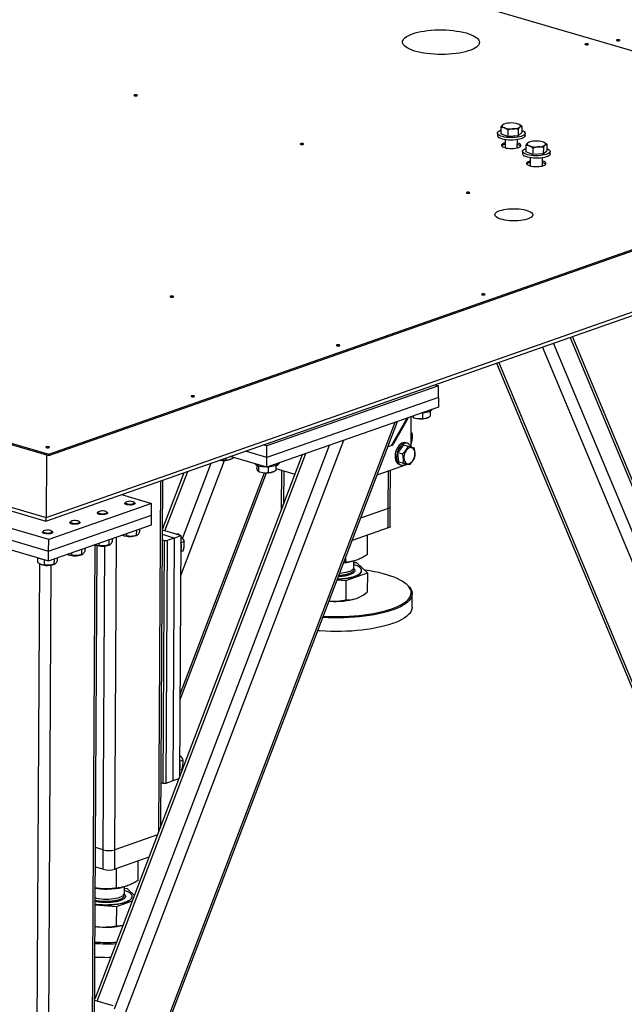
# Model space of a CAD drawing. Header units: millimetres. Extents: x 5 to 589, y 5 to 415.
# Tile 7 of 126: x 190 to 209, y 25 to 56. Entities that reach past the tile are written whole.
import ezdxf

# ---------------------------------------------------------------- set-up
doc = ezdxf.new("R2010")
doc.units = ezdxf.units.MM
doc.layers.add('TRAIT-FORT', color=4, linetype='Continuous', lineweight=25)

msp = doc.modelspace()

# ---------------------------------------------------------------- linework, layer by layer
at = {"layer": 'TRAIT-FORT', "color": 4, "linetype": 'Continuous', "lineweight": 25}
for p, q in [((214.779, 53.384), (196.601, 58.712)), ((214.779, 53.384), (196.601, 58.712)), ((138.268, 57.75), (191.259, 42.22)), ((138.268, 57.704), (191.259, 42.174)), ((139.621, 55.336), (191.174, 40.228)), ((139.781, 55.171), (191.164, 40.113)), ((205.475, 52.499), (205.474, 52.295)), ((205.57, 52.598), (205.559, 52.593)), ((205.695, 52.417), (205.693, 52.212)), ((206.024, 52.435), (206.023, 52.231)), ((206.041, 52.595), (206.041, 52.595)), ((206.134, 52.536), (206.133, 52.332)), ((191.259, 42.22), (219.311, 52.056)), ((205.368, 52.316), (205.368, 52.239)), ((205.693, 52.212), (205.474, 52.295)), ((205.609, 52.113), (205.607, 51.856)), ((206.023, 52.231), (205.693, 52.212)), ((205.994, 51.854), (205.996, 52.111)), ((206.023, 52.231), (206.133, 52.332)), ((206.239, 52.234), (206.239, 52.311)), ((206.357, 52.028), (206.347, 52.024)), ((206.829, 52.025), (206.828, 52.026)), ((206.156, 51.746), (206.155, 51.669)), ((206.263, 51.929), (206.262, 51.725)), ((206.481, 51.642), (206.262, 51.725)), ((206.482, 51.847), (206.481, 51.642)), ((206.812, 51.866), (206.81, 51.661)), ((206.81, 51.661), (206.92, 51.762)), ((206.922, 51.966), (206.92, 51.762)), ((207.026, 51.664), (207.027, 51.741)), ((206.397, 51.543), (206.395, 51.286)), ((206.81, 51.661), (206.481, 51.642)), ((206.782, 51.284), (206.784, 51.541)), ((191.259, 42.174), (216.074, 50.875)), ((191.174, 40.228), (215.989, 48.929)), ((191.165, 40.113), (215.838, 48.764)), ((212.899, 33.316), (207.653, 45.894)), ((212.971, 33.341), (207.724, 45.919)), ((212.581, 31.708), (206.79, 45.591)), ((212.457, 32.954), (207.135, 45.712)), ((205.34, 45.083), (212.559, 27.775)), ((212.56, 27.969), (205.411, 45.108)), ((203.515, 44.373), (198.121, 42.481)), ((203.406, 44.405), (203.515, 44.373)), ((203.513, 44.006), (203.515, 44.373)), ((203.513, 44.006), (198.119, 42.114)), ((203.513, 44.006), (203.512, 43.7)), ((203.512, 43.7), (198.117, 41.809)), ((202.042, 42.495), (202.531, 43.356)), ((202.123, 42.577), (202.573, 43.371)), ((202.65, 43.398), (202.645, 42.449)), ((202.698, 43.389), (202.682, 43.41)), ((202.707, 43.383), (202.741, 43.367)), ((202.714, 43.381), (202.708, 43.384)), ((202.714, 43.421), (202.714, 43.381)), ((203.014, 43.517), (203.013, 43.346)), ((203.164, 43.365), (203.181, 43.373)), ((203.253, 43.566), (203.252, 43.411)), ((203.309, 43.627), (203.309, 43.629)), ((193.256, 19.707), (202.227, 43.25)), ((193.257, 19.875), (202.154, 43.224)), ((202.647, 42.828), (202.694, 42.844)), ((193.277, 23.614), (200.534, 42.656)), ((193.33, 24.772), (200.085, 42.499)), ((198.121, 42.481), (198.011, 42.513)), ((198.119, 42.114), (198.121, 42.481)), ((202.042, 42.495), (201.924, 42.454)), ((202.409, 42.509), (202.239, 42.269)), ((202.409, 42.509), (202.553, 42.467)), ((202.409, 42.509), (202.603, 42.46)), ((202.533, 42.561), (202.485, 42.575)), ((202.603, 42.46), (202.747, 42.418)), ((202.646, 42.549), (202.663, 42.555)), ((191.185, 42.196), (191.174, 40.228)), ((191.259, 42.22), (191.259, 42.174)), ((199.231, 42.199), (192.705, 25.076)), ((192.782, 25.011), (199.347, 42.24)), ((198.117, 41.809), (196.965, 42.146)), ((197.054, 42.12), (197.054, 42.102)), ((198.119, 42.114), (197.441, 42.313)), ((202.239, 42.269), (202.383, 42.226)), ((202.263, 41.98), (202.239, 42.269)), ((195.409, 38.407), (196.788, 42.023)), ((195.462, 39.565), (196.366, 41.936)), ((196.815, 42.094), (196.815, 42.037)), ((196.966, 42.056), (196.983, 42.064)), ((197.799, 41.867), (197.799, 41.778)), ((197.859, 41.844), (197.859, 41.678)), ((198.117, 41.809), (198.119, 42.114)), ((198.159, 41.814), (198.158, 41.644)), ((198.398, 41.864), (198.397, 41.709)), ((198.398, 41.849), (198.403, 41.851)), ((198.454, 41.925), (198.454, 41.927)), ((201.588, 41.573), (202.535, 41.905)), ((202.263, 41.98), (202.407, 41.938)), ((202.286, 41.894), (202.334, 41.88)), ((195.511, 41.637), (194.837, 39.869)), ((194.913, 39.804), (195.627, 41.677)), ((195.388, 34.5), (198.104, 41.629)), ((195.389, 34.668), (198.042, 41.631)), ((197.852, 41.68), (197.886, 41.665)), ((197.859, 41.678), (197.853, 41.681)), ((198.309, 41.663), (198.326, 41.67)), ((198.397, 41.77), (199, 41.594)), ((198.575, 41.718), (198.568, 40.532)), ((198.655, 40.688), (198.66, 41.693)), ((201.933, 40.509), (201.94, 41.697)), ((202, 40.564), (202.006, 41.72)), ((194.718, 30.358), (194.78, 41.38)), ((194.785, 30.534), (194.846, 41.403)), ((193.545, 40.947), (194.493, 40.669)), ((191.257, 39.534), (187.66, 40.588)), ((194.493, 40.669), (191.257, 39.534)), ((193.649, 40.671), (193.649, 40.662)), ((193.68, 40.707), (193.658, 40.688)), ((193.962, 40.687), (193.941, 40.706)), ((193.971, 40.66), (193.971, 40.669)), ((194.491, 40.302), (194.493, 40.669)), ((191.255, 39.167), (194.491, 40.302)), ((192.786, 40.368), (192.786, 40.359)), ((192.817, 40.405), (192.795, 40.386)), ((193.099, 40.384), (193.078, 40.403)), ((193.108, 40.357), (193.108, 40.367)), ((194.49, 39.997), (194.491, 40.302)), ((198.568, 40.532), (198.568, 40.459)), ((201.933, 40.509), (201.067, 40.205)), ((201.93, 39.898), (201.933, 40.509)), ((201.996, 39.953), (202, 40.564)), ((187.658, 40.221), (191.255, 39.167)), ((191.253, 38.862), (194.49, 39.997)), ((191.923, 40.066), (191.923, 40.057)), ((191.954, 40.102), (191.932, 40.083)), ((192.236, 40.081), (192.215, 40.1)), ((192.245, 40.055), (192.245, 40.064)), ((187.656, 39.916), (191.253, 38.862)), ((191.059, 39.763), (191.059, 39.754)), ((191.09, 39.799), (191.069, 39.78)), ((191.373, 39.779), (191.352, 39.798)), ((191.382, 39.752), (191.382, 39.761)), ((193.581, 39.671), (193.593, 39.666)), ((193.608, 39.66), (193.593, 39.666)), ((193.702, 39.72), (193.701, 39.649)), ((194.013, 39.83), (194.012, 39.667)), ((194.016, 39.664), (194.037, 39.673)), ((194.116, 39.866), (194.116, 39.762)), ((195.201, 39.581), (194.836, 39.688)), ((195.416, 39.657), (194.837, 39.827)), ((195.201, 39.581), (195.416, 39.657)), ((195.289, 39.694), (195.33, 39.709)), ((195.33, 39.709), (195.371, 39.67)), ((195.416, 39.657), (195.374, 32.079)), ((201.93, 39.898), (200.798, 39.501)), ((201.28, 39.062), (201.284, 39.671)), ((191.255, 39.167), (191.257, 39.534)), ((192.586, 15.469), (192.72, 39.368)), ((192.652, 15.523), (192.785, 39.345)), ((192.718, 39.369), (192.73, 39.363)), ((192.745, 39.357), (192.73, 39.363)), ((192.839, 39.418), (192.838, 39.346)), ((192.972, 29.773), (193.026, 39.332)), ((193.15, 39.527), (193.149, 39.364)), ((193.153, 39.361), (193.174, 39.37)), ((193.253, 39.563), (193.253, 39.459)), ((193.337, 29.777), (193.392, 39.612)), ((194.836, 39.522), (194.894, 39.504)), ((194.851, 31.864), (194.894, 39.504)), ((194.894, 39.504), (194.985, 39.506)), ((194.985, 39.506), (194.942, 31.865)), ((195.201, 39.581), (194.985, 39.506)), ((195.201, 39.581), (195.158, 31.941)), ((195.415, 39.437), (195.517, 39.473)), ((191.253, 38.862), (191.255, 39.167)), ((191.855, 39.066), (191.867, 39.061)), ((191.882, 39.055), (191.867, 39.061)), ((191.976, 39.115), (191.975, 39.044)), ((192.287, 39.224), (192.286, 39.061)), ((192.29, 39.058), (192.311, 39.068)), ((192.39, 39.26), (192.39, 39.157)), ((195.414, 39.158), (195.486, 39.184)), ((190.84, 14.98), (190.973, 38.774)), ((190.906, 38.964), (190.905, 38.819)), ((190.992, 38.763), (191.004, 38.758)), ((191.019, 38.752), (191.004, 38.758)), ((191.113, 38.903), (191.112, 38.741)), ((191.205, 14.984), (191.338, 38.731)), ((191.424, 38.922), (191.423, 38.759)), ((191.426, 38.756), (191.448, 38.765)), ((191.527, 38.958), (191.526, 38.854)), ((200.604, 38.819), (200.536, 38.813)), ((200.604, 38.819), (200.605, 38.995)), ((200.721, 38.83), (200.78, 38.842)), ((200.854, 38.655), (200.855, 38.861)), ((200.949, 38.798), (200.855, 38.805)), ((201.277, 38.486), (200.949, 38.798)), ((200.601, 38.243), (201.277, 38.486)), ((201.097, 38.551), (201.097, 38.557)), ((201.277, 38.486), (201.274, 37.88)), ((200.326, 38.262), (200.601, 38.243)), ((200.601, 38.243), (200.598, 37.637)), ((202.547, 38.092), (202.517, 38.12)), ((202.686, 37.402), (202.688, 37.83)), ((200.073, 37.598), (200.095, 37.596)), ((200.074, 37.599), (200.095, 37.596)), ((200.935, 37.683), (200.987, 37.704)), ((200.987, 37.704), (200.992, 37.706)), ((195.377, 32.561), (195.478, 32.597)), ((195.375, 32.282), (195.447, 32.308)), ((195.158, 31.941), (194.942, 31.865)), ((195.347, 32.007), (195.158, 31.941)), ((194.851, 31.864), (194.793, 31.881)), ((194.942, 31.865), (194.851, 31.864)), ((194.676, 30.247), (193.337, 29.777)), ((192.972, 29.773), (192.732, 29.844)), ((192.969, 29.162), (192.972, 29.773)), ((193.333, 29.166), (193.337, 29.777)), ((194.408, 29.543), (193.333, 29.166)), ((194.065, 28.815), (194.068, 29.424)), ((192.969, 29.162), (192.729, 29.232)), ((193.389, 28.572), (193.392, 29.187)), ((193.505, 28.583), (193.564, 28.595)), ((193.638, 28.408), (193.639, 28.614)), ((193.733, 28.551), (193.639, 28.558)), ((193.951, 28.344), (193.733, 28.551)), ((193.881, 28.303), (193.881, 28.31)), ((192.722, 28.042), (193.386, 27.996)), ((193.386, 27.996), (193.382, 27.389)), ((193.386, 27.996), (193.887, 28.176)), ((193.284, 24.864), (192.705, 25.034))]:
    msp.add_line(p, q, dxfattribs=at)
at = {"layer": 'TRAIT-FORT', "color": 4, "linetype": 'Continuous', "lineweight": 25, "flags": 128}
for points in [[(202.695, 55.44), (202.777, 55.466), (202.867, 55.49), (202.964, 55.51), (203.067, 55.528), (203.174, 55.542), (203.286, 55.552), (203.4, 55.56), (203.516, 55.563), (203.633, 55.563), (203.75, 55.56), (203.865, 55.553), (203.977, 55.542), (204.086, 55.528), (204.19, 55.51), (204.289, 55.49), (204.382, 55.467), (204.467, 55.44), (204.543, 55.412), (204.611, 55.381), (204.67, 55.348), (204.718, 55.314), (204.756, 55.279), (204.783, 55.242), (204.799, 55.205), (204.804, 55.167), (204.797, 55.13), (204.78, 55.093), (204.751, 55.057), (204.711, 55.022), (204.661, 54.989), (204.601, 54.957), (204.532, 54.927), (204.453, 54.9), (204.367, 54.875), (204.274, 54.853), (204.174, 54.834), (204.069, 54.818), (203.959, 54.806), (203.846, 54.797), (203.731, 54.791), (203.614, 54.789), (203.497, 54.791), (203.381, 54.797), (203.267, 54.805), (203.157, 54.818), (203.05, 54.834), (202.948, 54.853), (202.852, 54.875), (202.764, 54.899), (202.683, 54.927), (202.61, 54.956), (202.547, 54.988), (202.493, 55.022), (202.45, 55.057), (202.418, 55.093), (202.396, 55.13), (202.386, 55.167), (202.387, 55.204), (202.399, 55.242), (202.422, 55.278), (202.456, 55.314), (202.501, 55.348), (202.556, 55.381), (202.621, 55.411), (202.695, 55.44)], [(208.133, 55.124), (208.122, 55.118), (208.119, 55.111), (208.124, 55.104), (208.137, 55.099), (208.155, 55.095), (208.176, 55.094), (208.197, 55.096), (208.214, 55.1), (208.225, 55.106), (208.228, 55.112), (208.223, 55.119), (208.21, 55.125), (208.192, 55.128), (208.17, 55.129), (208.15, 55.128), (208.133, 55.124)], [(209.125, 55.25), (209.114, 55.244), (209.111, 55.237), (209.116, 55.23), (209.129, 55.225), (209.147, 55.221), (209.169, 55.22), (209.189, 55.222), (209.206, 55.226), (209.217, 55.231), (209.22, 55.238), (209.215, 55.245), (209.202, 55.25), (209.184, 55.254), (209.163, 55.255), (209.142, 55.254), (209.125, 55.25)], [(193.95, 53.516), (193.94, 53.51), (193.936, 53.503), (193.942, 53.496), (193.955, 53.491), (193.973, 53.487), (193.994, 53.486), (194.015, 53.488), (194.032, 53.492), (194.043, 53.497), (194.046, 53.504), (194.041, 53.511), (194.028, 53.516), (194.01, 53.52), (193.988, 53.521), (193.968, 53.52), (193.95, 53.516)], [(205.432, 52.242), (205.4, 52.263), (205.379, 52.285), (205.369, 52.308), (205.371, 52.331), (205.385, 52.353), (205.41, 52.375), (205.446, 52.394), (205.475, 52.406)], [(206.133, 52.402), (206.175, 52.384), (206.207, 52.363), (206.228, 52.341), (206.238, 52.318), (206.236, 52.295), (206.222, 52.273), (206.197, 52.252), (206.161, 52.232), (206.115, 52.214), (206.061, 52.199), (206, 52.188), (205.933, 52.179), (205.863, 52.175), (205.791, 52.174), (205.72, 52.177), (205.651, 52.183), (205.586, 52.193), (205.526, 52.207), (205.475, 52.223), (205.432, 52.242), (205.432, 52.242)], [(205.531, 52.574), (205.52, 52.562), (205.515, 52.55), (205.515, 52.538), (205.52, 52.526), (205.529, 52.514), (205.543, 52.503), (205.562, 52.492), (205.585, 52.483)], [(206.079, 52.51), (206.089, 52.522), (206.094, 52.534), (206.095, 52.546), (206.09, 52.558), (206.08, 52.57), (206.066, 52.581), (206.047, 52.592), (206.024, 52.602)], [(206.239, 52.234), (206.236, 52.219), (206.222, 52.197), (206.197, 52.175), (206.161, 52.155), (206.115, 52.138), (206.061, 52.123), (205.999, 52.111), (205.933, 52.103), (205.863, 52.098), (205.791, 52.097), (205.719, 52.1), (205.65, 52.107), (205.585, 52.117), (205.526, 52.131), (205.475, 52.147), (205.432, 52.166)], [(206.867, 51.941), (206.877, 51.952), (206.882, 51.964), (206.882, 51.976), (206.878, 51.988), (206.868, 52), (206.854, 52.012), (206.835, 52.022), (206.812, 52.032)], [(199.178, 51.984), (199.167, 51.978), (199.164, 51.971), (199.169, 51.964), (199.182, 51.959), (199.2, 51.955), (199.221, 51.954), (199.242, 51.956), (199.259, 51.96), (199.27, 51.966), (199.273, 51.972), (199.268, 51.979), (199.255, 51.985), (199.237, 51.988), (199.215, 51.989), (199.195, 51.988), (199.178, 51.984)], [(205.608, 52.008), (205.574, 51.998), (205.538, 51.983), (205.512, 51.965), (205.498, 51.947), (205.495, 51.927), (205.504, 51.908), (205.525, 51.89), (205.556, 51.874), (205.596, 51.859), (205.645, 51.848), (205.699, 51.839), (205.757, 51.834), (205.817, 51.833), (205.877, 51.836), (205.933, 51.842), (205.985, 51.852), (206.029, 51.864), (206.065, 51.88), (206.09, 51.897), (206.105, 51.915), (206.107, 51.935), (206.098, 51.954), (206.078, 51.972), (206.047, 51.989), (206.006, 52.003), (205.995, 52.006)], [(206.22, 51.672), (206.188, 51.693), (206.166, 51.715), (206.156, 51.738), (206.158, 51.761), (206.172, 51.783), (206.197, 51.805), (206.233, 51.825), (206.263, 51.836)], [(206.923, 51.832), (206.962, 51.814), (206.995, 51.794), (207.016, 51.772), (207.026, 51.749), (207.024, 51.726), (207.01, 51.703), (206.985, 51.682), (206.949, 51.662), (206.903, 51.644), (206.849, 51.63), (206.788, 51.618), (206.721, 51.61), (206.651, 51.605), (206.579, 51.604), (206.507, 51.607), (206.438, 51.614), (206.373, 51.624), (206.314, 51.637), (206.263, 51.653), (206.22, 51.672), (206.22, 51.672)], [(206.318, 52.004), (206.308, 51.993), (206.303, 51.981), (206.303, 51.969), (206.307, 51.956), (206.317, 51.945), (206.331, 51.933), (206.35, 51.923), (206.373, 51.913)], [(207.026, 51.664), (207.024, 51.649), (207.01, 51.627), (206.984, 51.605), (206.948, 51.586), (206.903, 51.568), (206.848, 51.553), (206.787, 51.541), (206.721, 51.533), (206.65, 51.528), (206.579, 51.528), (206.507, 51.53), (206.438, 51.537), (206.373, 51.547), (206.314, 51.561), (206.262, 51.577), (206.22, 51.596)], [(206.396, 51.438), (206.361, 51.428), (206.326, 51.413), (206.3, 51.395), (206.286, 51.377), (206.283, 51.358), (206.292, 51.339), (206.312, 51.32), (206.344, 51.304), (206.384, 51.289), (206.432, 51.278), (206.487, 51.269), (206.545, 51.264), (206.605, 51.263), (206.665, 51.266), (206.721, 51.272), (206.772, 51.282), (206.817, 51.294), (206.852, 51.31), (206.878, 51.327), (206.892, 51.346), (206.895, 51.365), (206.886, 51.384), (206.866, 51.402), (206.835, 51.419), (206.794, 51.433), (206.783, 51.436)], [(204.405, 50.452), (204.394, 50.446), (204.391, 50.439), (204.396, 50.433), (204.409, 50.427), (204.427, 50.423), (204.448, 50.422), (204.469, 50.424), (204.486, 50.428), (204.497, 50.434), (204.5, 50.44), (204.495, 50.447), (204.482, 50.453), (204.464, 50.456), (204.443, 50.457), (204.422, 50.456), (204.405, 50.452)], [(205.442, 49.879), (205.502, 49.898), (205.569, 49.913), (205.642, 49.925), (205.721, 49.934), (205.802, 49.939), (205.885, 49.94), (205.968, 49.938), (206.05, 49.932), (206.128, 49.923), (206.201, 49.91), (206.269, 49.894), (206.329, 49.875), (206.38, 49.854), (206.422, 49.83), (206.453, 49.806), (206.473, 49.78), (206.482, 49.753), (206.479, 49.726), (206.464, 49.7), (206.439, 49.675), (206.402, 49.651), (206.356, 49.629), (206.3, 49.61), (206.236, 49.593), (206.166, 49.579), (206.09, 49.569), (206.01, 49.562), (205.927, 49.559), (205.844, 49.559), (205.761, 49.563), (205.681, 49.571), (205.605, 49.582), (205.535, 49.597), (205.471, 49.614), (205.415, 49.634), (205.369, 49.656), (205.332, 49.681), (205.306, 49.706), (205.292, 49.732), (205.289, 49.759), (205.298, 49.785), (205.318, 49.811), (205.349, 49.836), (205.39, 49.859), (205.442, 49.879)], [(195.09, 47.186), (195.079, 47.18), (195.076, 47.173), (195.081, 47.166), (195.094, 47.161), (195.113, 47.157), (195.134, 47.156), (195.155, 47.158), (195.172, 47.162), (195.183, 47.168), (195.186, 47.174), (195.18, 47.181), (195.168, 47.187), (195.149, 47.19), (195.128, 47.191), (195.107, 47.19), (195.09, 47.186)], [(204.885, 47.255), (204.874, 47.25), (204.871, 47.243), (204.876, 47.236), (204.889, 47.231), (204.907, 47.227), (204.928, 47.226), (204.949, 47.227), (204.966, 47.231), (204.977, 47.237), (204.98, 47.244), (204.975, 47.251), (204.962, 47.256), (204.944, 47.26), (204.923, 47.261), (204.902, 47.259), (204.885, 47.255)], [(200.317, 45.654), (200.306, 45.648), (200.303, 45.641), (200.309, 45.635), (200.321, 45.629), (200.34, 45.625), (200.361, 45.624), (200.382, 45.626), (200.399, 45.63), (200.41, 45.636), (200.413, 45.643), (200.408, 45.649), (200.395, 45.655), (200.376, 45.658), (200.355, 45.659), (200.334, 45.658), (200.317, 45.654)], [(195.75, 44.052), (195.739, 44.046), (195.736, 44.04), (195.741, 44.033), (195.754, 44.028), (195.772, 44.024), (195.794, 44.023), (195.814, 44.024), (195.831, 44.028), (195.842, 44.034), (195.845, 44.041), (195.84, 44.048), (195.827, 44.053), (195.809, 44.057), (195.788, 44.058), (195.767, 44.056), (195.75, 44.052)], [(203.289, 43.59), (203.263, 43.571), (203.226, 43.555), (203.181, 43.541), (203.129, 43.529), (203.071, 43.521), (203.01, 43.517), (202.985, 43.516)], [(203.164, 43.365), (203.161, 43.364), (203.123, 43.351)], [(203.309, 43.627), (203.304, 43.61), (203.289, 43.59)], [(191.183, 42.451), (191.172, 42.445), (191.169, 42.438), (191.174, 42.432), (191.187, 42.426), (191.205, 42.422), (191.226, 42.421), (191.247, 42.423), (191.264, 42.427), (191.275, 42.433), (191.278, 42.44), (191.273, 42.446), (191.26, 42.452), (191.242, 42.455), (191.22, 42.456), (191.2, 42.455), (191.183, 42.451)], [(202.485, 42.575), (202.449, 42.581), (202.407, 42.576), (202.364, 42.561), (202.322, 42.535), (202.282, 42.499), (202.246, 42.455), (202.214, 42.404), (202.187, 42.348), (202.167, 42.287)], [(202.645, 42.448), (202.631, 42.477), (202.605, 42.514), (202.573, 42.542), (202.536, 42.56), (202.497, 42.566), (202.455, 42.562), (202.412, 42.547), (202.37, 42.521), (202.33, 42.485), (202.294, 42.441), (202.262, 42.39), (202.235, 42.334), (202.215, 42.273)], [(202.167, 42.287), (202.154, 42.225), (202.148, 42.164), (202.15, 42.104), (202.16, 42.049), (202.176, 42), (202.2, 41.958), (202.229, 41.925), (202.263, 41.902), (202.286, 41.894)], [(202.215, 42.273), (202.202, 42.211), (202.196, 42.15), (202.198, 42.09), (202.208, 42.035), (202.224, 41.986), (202.248, 41.944), (202.277, 41.911), (202.311, 41.888), (202.35, 41.876), (202.391, 41.875), (202.433, 41.885), (202.476, 41.905), (202.489, 41.914)], [(202.428, 42.08), (202.436, 42.033), (202.451, 41.991), (202.473, 41.958), (202.5, 41.934), (202.532, 41.92), (202.567, 41.917), (202.603, 41.925), (202.639, 41.944), (202.674, 41.973), (202.705, 42.011), (202.732, 42.056), (202.753, 42.105), (202.767, 42.158), (202.775, 42.211), (202.774, 42.262), (202.766, 42.309), (202.751, 42.351), (202.729, 42.384), (202.702, 42.408), (202.67, 42.422), (202.635, 42.425), (202.599, 42.417), (202.563, 42.398), (202.529, 42.369), (202.497, 42.331), (202.47, 42.286), (202.449, 42.237), (202.435, 42.184), (202.428, 42.131), (202.428, 42.08)], [(196.966, 42.056), (196.963, 42.055), (196.925, 42.042)], [(198.103, 41.813), (198.091, 41.813), (198.028, 41.816), (197.967, 41.822), (197.91, 41.831), (197.86, 41.844), (197.817, 41.859), (197.783, 41.877), (197.759, 41.896), (197.746, 41.916), (197.746, 41.918)], [(198.434, 41.887), (198.407, 41.869), (198.371, 41.852), (198.326, 41.838), (198.274, 41.827), (198.216, 41.819), (198.154, 41.814), (198.133, 41.813)], [(198.454, 41.925), (198.449, 41.907), (198.434, 41.887)], [(198.309, 41.663), (198.305, 41.661), (198.268, 41.649)], [(193.688, 40.637), (193.664, 40.649), (193.651, 40.662), (193.65, 40.676), (193.658, 40.688)], [(193.705, 40.663), (193.737, 40.654), (193.775, 40.649), (193.816, 40.647), (193.857, 40.649), (193.893, 40.655), (193.922, 40.665), (193.941, 40.676), (193.949, 40.689), (193.944, 40.702), (193.927, 40.715), (193.9, 40.725), (193.865, 40.732), (193.825, 40.736), (193.784, 40.735), (193.745, 40.731), (193.712, 40.723), (193.687, 40.713), (193.674, 40.7), (193.672, 40.687), (193.683, 40.674), (193.705, 40.663)], [(193.962, 40.687), (193.964, 40.685), (193.971, 40.671), (193.967, 40.657), (193.951, 40.644), (193.924, 40.633), (193.889, 40.625), (193.848, 40.62), (193.804, 40.619), (193.761, 40.621), (193.721, 40.627), (193.688, 40.637)], [(192.825, 40.334), (192.801, 40.346), (192.788, 40.36), (192.787, 40.374), (192.795, 40.386)], [(192.842, 40.36), (192.874, 40.352), (192.912, 40.346), (192.953, 40.344), (192.993, 40.347), (193.03, 40.353), (193.059, 40.362), (193.078, 40.374), (193.086, 40.387), (193.081, 40.4), (193.064, 40.412), (193.037, 40.422), (193.002, 40.429), (192.962, 40.433), (192.921, 40.433), (192.882, 40.428), (192.849, 40.421), (192.824, 40.41), (192.811, 40.398), (192.809, 40.384), (192.82, 40.372), (192.842, 40.36)], [(193.099, 40.384), (193.101, 40.382), (193.108, 40.368), (193.104, 40.354), (193.087, 40.341), (193.061, 40.33), (193.026, 40.322), (192.985, 40.317), (192.941, 40.316), (192.898, 40.319), (192.858, 40.325), (192.825, 40.334)], [(202, 40.564), (201.997, 40.552), (201.985, 40.537), (201.963, 40.522), (201.933, 40.509)], [(202, 40.564), (201.997, 40.552), (201.985, 40.537), (201.963, 40.522), (201.933, 40.509)], [(191.962, 40.032), (191.938, 40.043), (191.925, 40.057), (191.924, 40.071), (191.932, 40.083)], [(191.979, 40.058), (192.011, 40.049), (192.049, 40.043), (192.09, 40.042), (192.13, 40.044), (192.167, 40.05), (192.196, 40.059), (192.215, 40.071), (192.223, 40.084), (192.218, 40.097), (192.201, 40.109), (192.174, 40.119), (192.139, 40.127), (192.099, 40.13), (192.058, 40.13), (192.019, 40.126), (191.986, 40.118), (191.961, 40.107), (191.948, 40.095), (191.946, 40.082), (191.957, 40.069), (191.979, 40.058)], [(192.236, 40.081), (192.238, 40.079), (192.245, 40.066), (192.24, 40.052), (192.224, 40.039), (192.198, 40.028), (192.163, 40.019), (192.122, 40.014), (192.078, 40.013), (192.035, 40.016), (191.995, 40.022), (191.962, 40.032)], [(201.996, 39.953), (201.994, 39.941), (201.982, 39.925), (201.96, 39.911), (201.93, 39.898)], [(191.099, 39.729), (191.075, 39.741), (191.062, 39.754), (191.06, 39.768), (191.069, 39.78)], [(191.116, 39.755), (191.148, 39.746), (191.185, 39.741), (191.227, 39.739), (191.267, 39.741), (191.304, 39.747), (191.333, 39.757), (191.352, 39.768), (191.36, 39.781), (191.355, 39.794), (191.338, 39.807), (191.311, 39.817), (191.276, 39.824), (191.236, 39.828), (191.195, 39.827), (191.156, 39.823), (191.122, 39.815), (191.098, 39.805), (191.085, 39.792), (191.083, 39.779), (191.094, 39.766), (191.116, 39.755)], [(191.373, 39.779), (191.375, 39.777), (191.382, 39.763), (191.377, 39.749), (191.361, 39.736), (191.334, 39.725), (191.299, 39.717), (191.259, 39.712), (191.215, 39.711), (191.172, 39.713), (191.132, 39.719), (191.099, 39.729)], [(200.34, 38.298), (200.403, 38.3), (200.498, 38.307), (200.59, 38.317), (200.678, 38.33), (200.76, 38.346), (200.835, 38.366), (200.903, 38.388), (200.961, 38.413), (201.01, 38.44), (201.048, 38.468), (201.076, 38.498), (201.092, 38.529), (201.097, 38.56), (201.09, 38.591), (201.072, 38.622), (201.042, 38.652), (201.002, 38.681), (200.952, 38.708), (200.892, 38.733), (200.854, 38.746)], [(200.338, 38.292), (200.403, 38.294), (200.498, 38.301), (200.59, 38.31), (200.678, 38.324), (200.76, 38.34), (200.835, 38.36), (200.903, 38.382), (200.961, 38.407), (201.01, 38.434), (201.048, 38.462), (201.076, 38.492), (201.092, 38.523), (201.097, 38.551)], [(200.382, 38.409), (200.42, 38.412), (200.497, 38.42), (200.569, 38.431), (200.636, 38.445), (200.696, 38.463), (200.747, 38.482), (200.789, 38.504), (200.821, 38.528), (200.842, 38.553)], [(200.408, 38.477), (200.479, 38.483), (200.552, 38.494), (200.62, 38.508), (200.682, 38.524), (200.735, 38.543), (200.78, 38.565), (200.814, 38.588), (200.838, 38.613), (200.851, 38.638), (200.854, 38.655)], [(202.461, 38.166), (202.39, 38.214), (202.31, 38.26), (202.219, 38.305), (202.12, 38.347), (202.011, 38.387), (201.895, 38.425), (201.77, 38.46), (201.638, 38.493), (201.5, 38.522), (201.356, 38.549), (201.207, 38.572), (201.184, 38.575)], [(202.547, 38.092), (202.551, 38.089), (202.601, 38.038), (202.64, 37.986), (202.667, 37.933), (202.683, 37.879), (202.688, 37.826), (202.681, 37.773), (202.663, 37.72), (202.633, 37.667), (202.592, 37.615), (202.54, 37.565), (202.477, 37.516), (202.403, 37.468), (202.319, 37.422), (202.226, 37.378), (202.123, 37.337), (202.012, 37.298), (201.892, 37.261), (201.764, 37.227), (201.629, 37.196), (201.488, 37.168), (201.341, 37.144), (201.189, 37.123), (201.032, 37.105), (200.872, 37.09), (200.709, 37.08), (200.544, 37.073), (200.377, 37.069), (200.21, 37.07), (200.044, 37.074), (199.878, 37.081), (199.876, 37.081)], [(199.892, 37.121), (200.047, 37.114), (200.211, 37.11), (200.376, 37.11), (200.54, 37.114), (200.703, 37.121), (200.864, 37.131), (201.022, 37.145), (201.177, 37.163), (201.327, 37.184), (201.472, 37.208), (201.611, 37.235), (201.744, 37.266), (201.87, 37.299), (201.989, 37.335), (202.099, 37.374), (202.2, 37.415), (202.292, 37.458), (202.375, 37.504), (202.447, 37.551), (202.509, 37.599), (202.561, 37.649), (202.601, 37.7), (202.631, 37.752), (202.649, 37.804), (202.656, 37.857), (202.651, 37.909), (202.635, 37.962), (202.608, 38.014), (202.57, 38.066), (202.521, 38.116), (202.461, 38.166)], [(202.686, 37.402), (202.684, 37.371), (202.671, 37.318), (202.647, 37.265), (202.611, 37.213), (202.565, 37.162), (202.507, 37.112), (202.439, 37.064), (202.36, 37.017), (202.272, 36.972), (202.173, 36.929), (202.066, 36.889), (201.95, 36.851), (201.826, 36.816), (201.695, 36.784), (201.557, 36.754), (201.413, 36.728), (201.263, 36.705), (201.109, 36.685), (200.95, 36.669), (200.788, 36.657), (200.624, 36.648), (200.458, 36.643), (200.291, 36.641), (200.124, 36.643), (199.958, 36.649), (199.793, 36.659), (199.717, 36.664)], [(192.722, 28.075), (192.755, 28.07), (192.848, 28.06), (192.944, 28.053), (193.041, 28.05), (193.139, 28.051), (193.235, 28.056), (193.329, 28.064), (193.419, 28.075), (193.504, 28.09), (193.583, 28.108), (193.654, 28.129), (193.717, 28.153), (193.771, 28.179), (193.815, 28.207), (193.848, 28.236), (193.87, 28.266), (193.88, 28.297), (193.879, 28.328), (193.867, 28.36), (193.843, 28.39), (193.808, 28.419), (193.762, 28.447), (193.707, 28.473), (193.643, 28.497), (193.639, 28.498)], [(192.722, 28.069), (192.755, 28.064), (192.848, 28.054), (192.944, 28.047), (193.041, 28.044), (193.139, 28.045), (193.235, 28.05), (193.329, 28.058), (193.419, 28.069), (193.504, 28.084), (193.583, 28.102), (193.654, 28.123), (193.717, 28.147), (193.771, 28.173), (193.815, 28.2), (193.848, 28.23), (193.87, 28.26), (193.88, 28.291), (193.881, 28.303)], [(192.723, 28.261), (192.756, 28.254), (192.828, 28.241), (192.904, 28.232), (192.984, 28.227), (193.065, 28.225), (193.146, 28.227), (193.225, 28.232), (193.3, 28.241), (193.371, 28.253), (193.436, 28.268), (193.494, 28.286), (193.543, 28.306), (193.583, 28.329), (193.612, 28.353), (193.631, 28.378), (193.638, 28.404), (193.638, 28.408)], [(192.723, 28.194), (192.773, 28.184), (192.846, 28.173), (192.924, 28.165), (193.004, 28.16), (193.085, 28.159), (193.165, 28.162), (193.243, 28.168), (193.318, 28.177), (193.388, 28.19), (193.451, 28.206), (193.507, 28.225), (193.553, 28.246), (193.591, 28.269), (193.617, 28.293), (193.633, 28.318), (193.638, 28.344), (193.631, 28.37), (193.629, 28.375)], [(192.718, 27.365), (192.78, 27.358), (192.88, 27.349)]]:
    msp.add_lwpolyline(points, dxfattribs=at)
at = {"layer": 'TRAIT-FORT', "color": 4, "linetype": 'Continuous', "lineweight": 25}
for centre, radius, start, end in [((205.741, 52.234), 0.4, 88.6682, 121.7145), ((205.804, 53.171), 0.723, 252.3536, 274.3785), ((205.805, 51.913), 0.723, 72.3536, 94.3785), ((205.869, 52.851), 0.4, 268.6682, 301.7145), ((205.459, 52.254), 0.0921, 189.1955, 253.2169), ((206.529, 51.664), 0.4, 88.6682, 121.7145), ((206.593, 51.344), 0.723, 72.3536, 94.3785), ((205.646, 51.75), 0.216, 99.8682, 128.6326), ((205.944, 51.724), 0.241, 52.2955, 77.6969), ((206.592, 52.601), 0.723, 252.3536, 274.3785), ((206.656, 52.281), 0.4, 268.6682, 301.7145), ((206.246, 51.684), 0.0921, 189.1955, 253.2169), ((206.447, 51.147), 0.251, 101.8424, 124.716), ((206.727, 51.142), 0.255, 54.8065, 77.3611), ((202.959, 43.992), 0.662, 250.7621, 284.367), ((196.757, 42.741), 0.719, 260.5517, 283.5488), ((198.28, 42.031), 0.212, 303.6883, 332.0645), ((198.333, 42.038), 0.2, 290.4436, 332.7968), ((198.104, 42.29), 0.662, 250.7621, 284.367), ((198.607, 40.535), 0.0388, 183.7966, 234.698), ((193.806, 40.271), 0.642, 252.0003, 289.0274), ((192.943, 39.968), 0.642, 252.0003, 289.0274), ((195.021, 39.305), 0.413, 341.9727, 18.0369), ((192.08, 39.665), 0.642, 252.0003, 289.0274), ((191.132, 39.43), 0.517, 245.4189, 261.9135), ((191.217, 39.363), 0.642, 252.0003, 289.0274), ((200.344, 40.707), 1.914, 275.6473, 281.3571), ((200.789, 38.589), 0.0646, 325.8456, 30.593), ((200.294, 39.786), 2.198, 264.8239, 286.9794), ((194.983, 32.429), 0.413, 341.9727, 18.0369), ((193.147, 30.43), 0.68, 255.1271, 286.2293), ((193.143, 29.819), 0.68, 255.1271, 286.2293), ((193.073, 30.979), 2.437, 261.7949, 275.8422), ((193.136, 30.406), 1.861, 275.6982, 281.4343), ((193.07, 29.776), 2.434, 265.5201, 282.3497), ((193.091, 34.334), 7.513, 267.1355, 272.1507), ((193.09, 34.275), 7.412, 267.1011, 272.3052), ((193.088, 33.92), 7.526, 267.1394, 270.9098)]:
    msp.add_arc(centre, radius, start, end, dxfattribs=at)
for centre, major_axis, ratio, start_param, end_param in [((202.045, 42.963), (0.028, 0.471), 0.361403, 3.29224, 3.777133), ((191.159, 40.316), (-0.005, 0.203), 0.066071, 3.120347, 4.265168), ((191.159, 40.316), (-0.005, 0.203), 0.066071, 3.120347, 4.265168)]:
    msp.add_ellipse(centre, major_axis=major_axis, ratio=ratio, start_param=start_param, end_param=end_param, dxfattribs=at)
for points, knots in [([(205.475, 52.499), (205.48, 52.507), (205.489, 52.522), (205.502, 52.542), (205.516, 52.56), (205.526, 52.57), (205.531, 52.574)], [0, 0, 0, 0, 0.247269, 0.495363, 0.746874, 1, 1, 1, 1]), ([(205.585, 52.483), (205.577, 52.485), (205.562, 52.491), (205.539, 52.496), (205.518, 52.498), (205.497, 52.5), (205.482, 52.499), (205.475, 52.499)], [0, 0, 0, 0, 0.219086, 0.412836, 0.607273, 0.803423, 1, 1, 1, 1]), ([(205.531, 52.574), (205.532, 52.575), (205.537, 52.58), (205.547, 52.587), (205.555, 52.591), (205.559, 52.593)], [0, 0, 0, 0, 0.135836, 0.581329, 1, 1, 1, 1]), ([(205.695, 52.417), (205.688, 52.422), (205.674, 52.433), (205.652, 52.448), (205.63, 52.462), (205.608, 52.473), (205.593, 52.48), (205.585, 52.483)], [0, 0, 0, 0, 0.194733, 0.394387, 0.59459, 0.796857, 1, 1, 1, 1]), ([(205.859, 52.451), (205.855, 52.45), (205.839, 52.449), (205.809, 52.446), (205.758, 52.436), (205.72, 52.425), (205.695, 52.417)], [0, 0, 0, 0, 0.070068, 0.299868, 0.530929, 1, 1, 1, 1]), ([(206.024, 52.435), (206.011, 52.438), (205.984, 52.444), (205.943, 52.449), (205.902, 52.452), (205.873, 52.451), (205.859, 52.451)], [0, 0, 0, 0, 0.2472686, 0.4953626, 0.746874, 1, 1, 1, 1]), ([(206.134, 52.536), (206.127, 52.542), (206.113, 52.553), (206.091, 52.567), (206.069, 52.581), (206.047, 52.593), (206.032, 52.599), (206.024, 52.602)], [0, 0, 0, 0, 0.194733, 0.394387, 0.59459, 0.796857, 1, 1, 1, 1]), ([(206.024, 52.435), (206.028, 52.443), (206.037, 52.458), (206.051, 52.478), (206.065, 52.496), (206.074, 52.506), (206.079, 52.51)], [0, 0, 0, 0, 0.247269, 0.495363, 0.746874, 1, 1, 1, 1]), ([(206.079, 52.51), (206.08, 52.512), (206.086, 52.517), (206.096, 52.524), (206.113, 52.533), (206.125, 52.535), (206.134, 52.536)], [0, 0, 0, 0, 0.070068, 0.299868, 0.530929, 1, 1, 1, 1]), ([(206.922, 51.966), (206.915, 51.972), (206.901, 51.983), (206.879, 51.998), (206.857, 52.011), (206.835, 52.023), (206.82, 52.029), (206.812, 52.032)], [0, 0, 0, 0, 0.194733, 0.394387, 0.59459, 0.796857, 1, 1, 1, 1]), ([(206.263, 51.929), (206.268, 51.937), (206.276, 51.952), (206.29, 51.972), (206.304, 51.99), (206.314, 52), (206.318, 52.004)], [0, 0, 0, 0, 0.247269, 0.495363, 0.746874, 1, 1, 1, 1]), ([(206.373, 51.913), (206.365, 51.916), (206.349, 51.921), (206.327, 51.926), (206.306, 51.929), (206.284, 51.93), (206.27, 51.93), (206.263, 51.929)], [0, 0, 0, 0, 0.219086, 0.412836, 0.607273, 0.803423, 1, 1, 1, 1]), ([(206.318, 52.004), (206.32, 52.006), (206.325, 52.011), (206.335, 52.018), (206.343, 52.022), (206.347, 52.024)], [0, 0, 0, 0, 0.135836, 0.581329, 1, 1, 1, 1]), ([(206.482, 51.847), (206.475, 51.853), (206.461, 51.863), (206.44, 51.878), (206.418, 51.892), (206.395, 51.904), (206.38, 51.91), (206.373, 51.913)], [0, 0, 0, 0, 0.194733, 0.394387, 0.59459, 0.796857, 1, 1, 1, 1]), ([(206.647, 51.881), (206.643, 51.881), (206.626, 51.88), (206.597, 51.876), (206.545, 51.867), (206.508, 51.855), (206.482, 51.847)], [0, 0, 0, 0, 0.070068, 0.299868, 0.530929, 1, 1, 1, 1]), ([(206.812, 51.866), (206.798, 51.868), (206.772, 51.874), (206.731, 51.879), (206.689, 51.882), (206.661, 51.881), (206.647, 51.881)], [0, 0, 0, 0, 0.2472686, 0.4953626, 0.746874, 1, 1, 1, 1]), ([(206.812, 51.866), (206.816, 51.873), (206.825, 51.888), (206.839, 51.909), (206.853, 51.927), (206.862, 51.936), (206.867, 51.941)], [0, 0, 0, 0, 0.247269, 0.495363, 0.746874, 1, 1, 1, 1]), ([(206.867, 51.941), (206.868, 51.942), (206.874, 51.947), (206.883, 51.954), (206.901, 51.963), (206.913, 51.965), (206.922, 51.966)], [0, 0, 0, 0, 0.070068, 0.299868, 0.530929, 1, 1, 1, 1]), ([(202.714, 43.381), (202.74, 43.371), (202.792, 43.351), (202.87, 43.337), (202.944, 43.336), (202.99, 43.343), (203.013, 43.346)], [0, 0, 0, 0, 0.264605, 0.534948, 0.765343, 1, 1, 1, 1]), ([(203.013, 43.346), (203.043, 43.345), (203.093, 43.343), (203.167, 43.365), (203.216, 43.389), (203.244, 43.406), (203.252, 43.411)], [0, 0, 0, 0, 0.385549, 0.637642, 0.896546, 1, 1, 1, 1]), ([(202.648, 42.924), (202.653, 42.917), (202.671, 42.891), (202.684, 42.864), (202.694, 42.844)], [0, 0, 0, 0, 0.265864, 1, 1, 1, 1]), ([(202.663, 42.555), (202.673, 42.594), (202.691, 42.659), (202.699, 42.747), (202.698, 42.803), (202.695, 42.835), (202.694, 42.844)], [0, 0, 0, 0, 0.385549, 0.637642, 0.896546, 1, 1, 1, 1]), ([(202.553, 42.467), (202.543, 42.444), (202.524, 42.399), (202.484, 42.335), (202.436, 42.277), (202.4, 42.244), (202.383, 42.226)], [0, 0, 0, 0, 0.264605, 0.534948, 0.765343, 1, 1, 1, 1]), ([(202.553, 42.467), (202.575, 42.461), (202.619, 42.449), (202.674, 42.436), (202.717, 42.425), (202.737, 42.421), (202.747, 42.418)], [0, 0, 0, 0, 0.264605, 0.534948, 0.765343, 1, 1, 1, 1]), ([(202.407, 41.938), (202.411, 41.973), (202.418, 42.03), (202.41, 42.118), (202.396, 42.18), (202.386, 42.216), (202.383, 42.226)], [0, 0, 0, 0, 0.385549, 0.637642, 0.896546, 1, 1, 1, 1]), ([(202.602, 41.89), (202.622, 41.909), (202.662, 41.948), (202.71, 42.009), (202.747, 42.071), (202.763, 42.11), (202.772, 42.13)], [0, 0, 0, 0, 0.264605, 0.534948, 0.765343, 1, 1, 1, 1]), ([(202.772, 42.13), (202.776, 42.164), (202.783, 42.221), (202.774, 42.31), (202.761, 42.372), (202.75, 42.408), (202.747, 42.418)], [0, 0, 0, 0, 0.385549, 0.637642, 0.896546, 1, 1, 1, 1]), ([(196.648, 42.035), (196.657, 42.033), (196.69, 42.027), (196.746, 42.028), (196.792, 42.034), (196.815, 42.037)], [0, 0, 0, 0, 0.165684, 0.57902, 1, 1, 1, 1]), ([(196.815, 42.037), (196.845, 42.036), (196.896, 42.034), (196.969, 42.056), (197.018, 42.08), (197.046, 42.097), (197.054, 42.102)], [0, 0, 0, 0, 0.385549, 0.637642, 0.896546, 1, 1, 1, 1]), ([(202.602, 41.89), (202.59, 41.892), (202.566, 41.898), (202.52, 41.909), (202.466, 41.923), (202.427, 41.933), (202.407, 41.938)], [0, 0, 0, 0, 0.264605, 0.534948, 0.765343, 1, 1, 1, 1]), ([(197.843, 41.687), (197.837, 41.693), (197.827, 41.704), (197.812, 41.737), (197.803, 41.764), (197.799, 41.778)], [0, 0, 0, 0, 0.367616, 0.68091, 1, 1, 1, 1]), ([(197.859, 41.678), (197.884, 41.668), (197.937, 41.649), (198.015, 41.635), (198.089, 41.634), (198.135, 41.64), (198.158, 41.644)], [0, 0, 0, 0, 0.264605, 0.534948, 0.765343, 1, 1, 1, 1]), ([(198.158, 41.644), (198.188, 41.643), (198.238, 41.641), (198.311, 41.662), (198.361, 41.686), (198.389, 41.704), (198.397, 41.709)], [0, 0, 0, 0, 0.385549, 0.637642, 0.896546, 1, 1, 1, 1]), ([(193.573, 39.675), (193.573, 39.675), (193.591, 39.664), (193.627, 39.655), (193.67, 39.648), (193.694, 39.649), (193.701, 39.649)], [0, 0, 0, 0, 0.004313, 0.412817, 0.832358, 1, 1, 1, 1]), ([(194.012, 39.667), (193.985, 39.658), (193.931, 39.642), (193.85, 39.632), (193.773, 39.635), (193.725, 39.644), (193.701, 39.649)], [0, 0, 0, 0, 0.264605, 0.534948, 0.765343, 1, 1, 1, 1]), ([(194.012, 39.667), (194.021, 39.668), (194.039, 39.671), (194.066, 39.691), (194.092, 39.722), (194.108, 39.749), (194.116, 39.762)], [0, 0, 0, 0, 0.264605, 0.534948, 0.765343, 1, 1, 1, 1]), ([(195.33, 39.709), (195.316, 39.706), (195.301, 39.703), (195.28, 39.698), (195.278, 39.697)], [0, 0, 0, 0, 0.87968, 1, 1, 1, 1]), ([(192.71, 39.373), (192.71, 39.373), (192.728, 39.361), (192.764, 39.352), (192.807, 39.345), (192.831, 39.346), (192.838, 39.346)], [0, 0, 0, 0, 0.004313, 0.412817, 0.832358, 1, 1, 1, 1]), ([(193.149, 39.364), (193.122, 39.356), (193.068, 39.339), (192.987, 39.33), (192.91, 39.332), (192.862, 39.342), (192.838, 39.346)], [0, 0, 0, 0, 0.264605, 0.534948, 0.765343, 1, 1, 1, 1]), ([(193.149, 39.364), (193.158, 39.366), (193.176, 39.369), (193.203, 39.389), (193.229, 39.419), (193.245, 39.446), (193.253, 39.459)], [0, 0, 0, 0, 0.264605, 0.534948, 0.765343, 1, 1, 1, 1]), ([(195.416, 39.623), (195.426, 39.611), (195.453, 39.582), (195.486, 39.531), (195.506, 39.493), (195.517, 39.473)], [0, 0, 0, 0, 0.240127, 0.616582, 1, 1, 1, 1]), ([(195.486, 39.184), (195.496, 39.223), (195.514, 39.288), (195.522, 39.375), (195.521, 39.432), (195.517, 39.464), (195.517, 39.473)], [0, 0, 0, 0, 0.385549, 0.637642, 0.896546, 1, 1, 1, 1]), ([(191.847, 39.07), (191.847, 39.07), (191.865, 39.058), (191.901, 39.049), (191.944, 39.043), (191.968, 39.043), (191.975, 39.044)], [0, 0, 0, 0, 0.004313, 0.412817, 0.832358, 1, 1, 1, 1]), ([(192.286, 39.061), (192.259, 39.053), (192.204, 39.036), (192.124, 39.027), (192.046, 39.03), (191.999, 39.039), (191.975, 39.044)], [0, 0, 0, 0, 0.264605, 0.534948, 0.765343, 1, 1, 1, 1]), ([(192.286, 39.061), (192.295, 39.063), (192.313, 39.066), (192.34, 39.086), (192.366, 39.117), (192.382, 39.143), (192.39, 39.157)], [0, 0, 0, 0, 0.264605, 0.534948, 0.765343, 1, 1, 1, 1]), ([(201.28, 39.062), (201.235, 39.034), (201.15, 38.98), (201.024, 38.918), (200.912, 38.876), (200.809, 38.847), (200.709, 38.828), (200.64, 38.822), (200.604, 38.819)], [0, 0, 0, 0, 0.202068, 0.3827, 0.555315, 0.692992, 0.838894, 1, 1, 1, 1]), ([(190.905, 38.819), (190.931, 38.799), (190.975, 38.768), (191.038, 38.746), (191.081, 38.74), (191.105, 38.741), (191.112, 38.741)], [0, 0, 0, 0, 0.385549, 0.637642, 0.896546, 1, 1, 1, 1]), ([(191.423, 38.759), (191.396, 38.75), (191.341, 38.734), (191.26, 38.724), (191.183, 38.727), (191.136, 38.736), (191.112, 38.741)], [0, 0, 0, 0, 0.264605, 0.534948, 0.765343, 1, 1, 1, 1]), ([(191.423, 38.759), (191.432, 38.76), (191.45, 38.763), (191.477, 38.783), (191.503, 38.814), (191.518, 38.841), (191.526, 38.854)], [0, 0, 0, 0, 0.264605, 0.534948, 0.765343, 1, 1, 1, 1]), ([(200.874, 38.52), (200.864, 38.509), (200.845, 38.485), (200.79, 38.451), (200.713, 38.421), (200.615, 38.396), (200.522, 38.38), (200.443, 38.372), (200.398, 38.368), (200.372, 38.368), (200.367, 38.368)], [0, 0, 0, 0, 0.150009, 0.309003, 0.474607, 0.643726, 0.812844, 0.895741, 0.978661, 1, 1, 1, 1]), ([(200.845, 38.629), (200.851, 38.624), (200.864, 38.612), (200.881, 38.588), (200.89, 38.556), (200.879, 38.532), (200.874, 38.52)], [0, 0, 0, 0, 0.1517104, 0.3311845, 0.6753165, 1, 1, 1, 1]), ([(200.935, 37.683), (200.992, 37.707), (201.107, 37.756), (201.218, 37.838), (201.274, 37.88)], [0, 0, 0, 0, 0.494511, 1, 1, 1, 1]), ([(200.095, 37.596), (200.179, 37.594), (200.35, 37.59), (200.515, 37.621), (200.598, 37.637)], [0, 0, 0, 0, 0.494511, 1, 1, 1, 1]), ([(200.598, 37.637), (200.653, 37.636), (200.735, 37.635), (200.849, 37.655), (200.906, 37.674), (200.935, 37.683)], [0, 0, 0, 0, 0.495251, 0.746818, 1, 1, 1, 1]), ([(195.378, 32.746), (195.388, 32.735), (195.414, 32.706), (195.448, 32.655), (195.468, 32.616), (195.478, 32.597)], [0, 0, 0, 0, 0.2401265, 0.6165817, 1, 1, 1, 1]), ([(195.447, 32.308), (195.458, 32.347), (195.475, 32.411), (195.483, 32.499), (195.482, 32.556), (195.479, 32.588), (195.478, 32.597)], [0, 0, 0, 0, 0.385549, 0.637642, 0.896546, 1, 1, 1, 1]), ([(194.065, 28.815), (194.02, 28.786), (193.934, 28.733), (193.808, 28.671), (193.697, 28.628), (193.593, 28.6), (193.493, 28.581), (193.425, 28.575), (193.389, 28.572)], [0, 0, 0, 0, 0.202068, 0.3827, 0.555315, 0.692992, 0.838894, 1, 1, 1, 1]), ([(193.389, 28.572), (193.322, 28.564), (193.195, 28.55), (193.008, 28.547), (192.853, 28.554), (192.76, 28.567), (192.725, 28.571)], [0, 0, 0, 0, 0.306396, 0.580288, 0.842024, 1, 1, 1, 1]), ([(193.631, 28.38), (193.636, 28.375), (193.648, 28.364), (193.665, 28.34), (193.674, 28.309), (193.661, 28.273), (193.629, 28.237), (193.574, 28.204), (193.497, 28.173), (193.4, 28.148), (193.306, 28.133), (193.227, 28.125), (193.148, 28.119), (193.05, 28.117), (192.974, 28.121), (192.937, 28.122)], [0, 0, 0, 0, 0.036248, 0.083828, 0.175059, 0.261135, 0.34721, 0.438441, 0.533466, 0.630506, 0.727547, 0.775114, 0.822693, 0.913925, 1, 1, 1, 1]), ([(192.937, 28.122), (192.901, 28.126), (192.827, 28.132), (192.755, 28.143), (192.723, 28.151), (192.723, 28.152)], [0, 0, 0, 0, 0.481337, 0.991505, 1, 1, 1, 1]), ([(192.718, 27.369), (192.729, 27.367), (192.782, 27.357), (192.836, 27.352), (192.88, 27.349)], [0, 0, 0, 0, 0.201488, 1, 1, 1, 1]), ([(192.88, 27.349), (192.964, 27.347), (193.134, 27.343), (193.299, 27.374), (193.382, 27.389)], [0, 0, 0, 0, 0.4945107, 1, 1, 1, 1]), ([(193.382, 27.389), (193.437, 27.388), (193.506, 27.386), (193.577, 27.4), (193.592, 27.403)], [0, 0, 0, 0, 0.790508, 1, 1, 1, 1])]:
    msp.add_open_spline(points, degree=3, knots=knots, dxfattribs=at)

doc.saveas('drawing.dxf')
